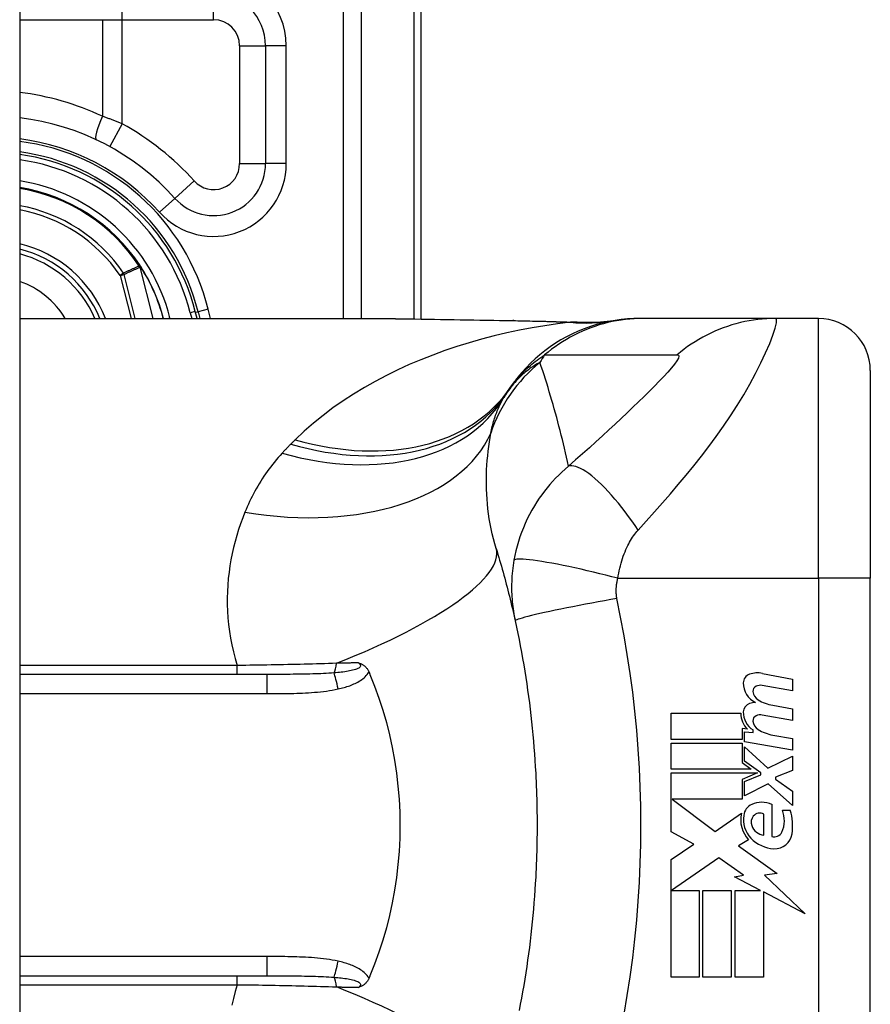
# Model space of a CAD drawing. Header units: inches. Extents: x 3.4 to 82.4, y 3.9 to 45.4.
# Tile 110 of 114: x 40.67 to 41.314, y 27.311 to 28.057. Entities that reach past the tile are written whole.
import ezdxf

# ---------------------------------------------------------------- set-up
doc = ezdxf.new("R2010")
doc.units = ezdxf.units.IN
doc.header["$MEASUREMENT"] = 0
doc.layers.add('Visible Edges(ANSI)', color=7, linetype='Continuous', lineweight=25)
doc.layers.add('Visible Tangent Edges(ANSI)', color=7, linetype='Continuous', lineweight=25)

msp = doc.modelspace()

# ---------------------------------------------------------------- linework, layer by layer
at = {"layer": 'Visible Edges(ANSI)'}
for p, q in [((40.66951, 31.551), (40.66951, 8.04)), ((40.97401, 27.83049), (40.97401, 28.197)), ((40.8559, 28.03755), (40.8559, 27.94817)), ((40.76118, 27.87037), (40.76073, 27.87093)), ((40.80397, 27.83086), (40.80262, 27.83619)), ((40.80473, 27.83599), (40.80601, 27.83086)), ((40.66951, 27.83086), (40.92546, 27.83086)), ((41.14206, 27.83086), (41.13964, 27.83086)), ((41.24249, 27.83086), (41.14206, 27.83086)), ((41.27502, 27.83086), (41.24249, 27.83086)), ((41.31439, 27.79149), (41.31439, 27.63401)), ((41.31439, 27.25999), (41.31439, 27.63401)), ((40.85691, 27.56117), (40.66951, 27.56117)), ((41.23264, 27.56196), (41.25549, 27.55752)), ((41.25549, 27.54872), (41.23249, 27.55278)), ((41.25549, 27.55752), (41.25549, 27.54872)), ((41.24049, 27.53777), (41.25549, 27.53513)), ((41.16329, 27.53173), (41.21629, 27.53173)), ((41.16329, 27.51193), (41.16329, 27.53173)), ((41.25549, 27.52633), (41.23249, 27.53038)), ((41.25549, 27.53513), (41.25549, 27.52633)), ((41.21719, 27.52013), (41.21719, 27.51193)), ((41.22129, 27.51977), (41.21719, 27.52013)), ((41.21909, 27.51773), (41.22549, 27.51717)), ((41.21909, 27.51014), (41.21909, 27.51773)), ((41.22549, 27.51717), (41.22549, 27.5191)), ((41.24049, 27.51517), (41.25549, 27.51253)), ((41.21719, 27.51193), (41.16329, 27.51193)), ((41.16329, 27.50913), (41.21719, 27.50913)), ((41.16329, 27.48933), (41.16329, 27.50913)), ((41.21719, 27.50913), (41.21719, 27.49434)), ((41.25549, 27.50373), (41.21909, 27.51014)), ((41.21909, 27.50633), (41.23677, 27.49013)), ((41.21909, 27.49543), (41.21909, 27.50633)), ((41.25549, 27.51253), (41.25549, 27.50373)), ((41.23677, 27.49013), (41.25549, 27.49913)), ((41.25549, 27.49913), (41.25549, 27.48833)), ((41.21719, 27.49434), (41.22409, 27.48933)), ((41.23134, 27.48653), (41.21909, 27.49543)), ((41.22409, 27.48933), (41.16329, 27.48933)), ((41.16329, 27.48653), (41.22897, 27.48653)), ((41.16329, 27.44193), (41.16329, 27.48653)), ((41.22897, 27.48653), (41.21719, 27.48153)), ((41.21909, 27.47993), (41.23134, 27.48513)), ((41.23134, 27.48513), (41.23134, 27.48653)), ((41.25549, 27.48833), (41.24249, 27.48333)), ((41.21719, 27.48153), (41.21719, 27.46653)), ((41.21909, 27.46913), (41.21909, 27.47993)), ((41.23689, 27.47833), (41.21909, 27.46913)), ((41.25549, 27.46193), (41.23689, 27.47833)), ((41.24249, 27.48333), (41.24249, 27.48173)), ((41.24249, 27.48173), (41.25549, 27.47273)), ((41.25549, 27.47273), (41.25549, 27.46193)), ((41.16413, 27.46653), (41.19679, 27.44213)), ((41.21719, 27.46653), (41.16413, 27.46653)), ((41.23969, 27.46273), (41.23969, 27.43833)), ((41.19679, 27.44213), (41.21669, 27.45593)), ((41.23369, 27.43933), (41.23369, 27.45533)), ((41.24769, 27.45833), (41.25369, 27.45833)), ((41.1807, 27.43267), (41.16329, 27.44193)), ((41.16329, 27.42093), (41.1807, 27.43267)), ((41.22209, 27.43595), (41.21439, 27.43133)), ((41.21439, 27.43133), (41.24375, 27.41038)), ((41.16329, 27.33173), (41.16329, 27.42093)), ((41.19949, 27.42213), (41.1637, 27.39753)), ((41.21819, 27.40903), (41.19949, 27.42213)), ((41.21149, 27.40773), (41.21819, 27.40903)), ((41.24375, 27.41038), (41.23429, 27.40905)), ((41.23429, 27.40905), (41.26509, 27.37982)), ((41.23108, 27.39753), (41.21149, 27.40773)), ((41.1637, 27.39753), (41.18469, 27.39753)), ((41.18469, 27.39753), (41.18469, 27.33173)), ((41.18749, 27.39753), (41.20889, 27.39753)), ((41.18749, 27.33173), (41.18749, 27.39753)), ((41.20889, 27.39753), (41.20889, 27.33173)), ((41.21189, 27.39753), (41.23108, 27.39753)), ((41.21189, 27.33173), (41.21189, 27.39753)), ((41.23329, 27.39638), (41.23329, 27.33173)), ((41.26509, 27.37982), (41.23329, 27.39638)), ((40.66951, 27.33283), (40.85691, 27.33283)), ((41.18469, 27.33173), (41.16329, 27.33173)), ((41.20889, 27.33173), (41.18749, 27.33173)), ((41.23329, 27.33173), (41.21189, 27.33173))]:
    msp.add_line(p, q, dxfattribs=at)
at = {"layer": 'Visible Edges(ANSI)', "flags": 128}
for points in [[(40.92546, 27.83086), (40.95447, 27.83072), (40.98397, 27.83036), (41.01386, 27.82988), (41.04404, 27.8294)], [(41.13964, 27.83086), (41.13499, 27.83077), (41.13031, 27.83049), (41.12561, 27.83002), (41.1209, 27.82936), (41.11618, 27.82851), (41.11147, 27.82745), (41.10679, 27.8262), (41.10214, 27.82475), (41.09754, 27.8231), (41.093, 27.82126), (41.08854, 27.81923), (41.08416, 27.81702), (41.07987, 27.81462), (41.07569, 27.81205), (41.07163, 27.80931), (41.06769, 27.80642), (41.06389, 27.80337), (41.06024, 27.80019), (41.05674, 27.79687), (41.05339, 27.79344), (41.05021, 27.7899), (41.04719, 27.78626), (41.04435, 27.78253), (41.04168, 27.77873)], [(41.04404, 27.8294), (41.06834, 27.8289), (41.09214, 27.82806)], [(41.09214, 27.82806), (41.10732, 27.82811), (41.12243, 27.8296)], [(41.0307, 27.6565), (41.03138, 27.6543), (41.03206, 27.65209), (41.03273, 27.64987), (41.03339, 27.64764), (41.03404, 27.64541), (41.03469, 27.64317), (41.03533, 27.64093), (41.03596, 27.63868), (41.03659, 27.63642), (41.03721, 27.63415), (41.03782, 27.63188), (41.03843, 27.6296), (41.03903, 27.62732), (41.03962, 27.62503), (41.04021, 27.62273), (41.04079, 27.62043), (41.04136, 27.61811), (41.04192, 27.6158), (41.04248, 27.61347), (41.04303, 27.61114), (41.04358, 27.6088), (41.04411, 27.60645), (41.04464, 27.6041), (41.04516, 27.60174)], [(41.04516, 27.60174), (41.04619, 27.59702), (41.04717, 27.59229), (41.04813, 27.58754), (41.04905, 27.58278), (41.04994, 27.57802), (41.0508, 27.57325), (41.05162, 27.56847), (41.05242, 27.56368), (41.05318, 27.55889), (41.05391, 27.55409), (41.0546, 27.54928), (41.05526, 27.54447), (41.05589, 27.53965), (41.05649, 27.53483), (41.05706, 27.53), (41.05759, 27.52517), (41.05809, 27.52033), (41.05856, 27.51549), (41.059, 27.51064), (41.0594, 27.50579), (41.05977, 27.50094), (41.06011, 27.49608), (41.06042, 27.49122), (41.0607, 27.48636)], [(40.92635, 27.56993), (40.92673, 27.56981), (40.92711, 27.56969), (40.92749, 27.56955), (40.92787, 27.56941), (40.92824, 27.56925), (40.92862, 27.56908), (40.92899, 27.5689), (40.92936, 27.5687), (40.92973, 27.56848), (40.9301, 27.56824), (40.93047, 27.56798), (40.93083, 27.5677), (40.93119, 27.5674), (40.93154, 27.56707), (40.93188, 27.56672), (40.93221, 27.56636), (40.93253, 27.56598), (40.93283, 27.56559), (40.93311, 27.56518), (40.93338, 27.56476), (40.93363, 27.56433), (40.93387, 27.56388), (40.93409, 27.56343), (40.9343, 27.56297)], [(40.9343, 27.56297), (40.93433, 27.56289), (40.93437, 27.56282), (40.9344, 27.56274), (40.93443, 27.56267), (40.93446, 27.56259), (40.93449, 27.56252), (40.93453, 27.56244), (40.93456, 27.56237), (40.93459, 27.56229), (40.93462, 27.56222), (40.93465, 27.56215), (40.93469, 27.56207), (40.93472, 27.562), (40.93475, 27.56192), (40.93478, 27.56185), (40.93481, 27.56177), (40.93484, 27.5617), (40.93488, 27.56162), (40.93491, 27.56155), (40.93494, 27.56147), (40.93497, 27.5614), (40.935, 27.56132), (40.93503, 27.56125), (40.93506, 27.56117)], [(40.93506, 27.56117), (40.93863, 27.55229), (40.9419, 27.54325), (40.94488, 27.53407), (40.94755, 27.52476), (40.94993, 27.51532), (40.95199, 27.50576), (40.95375, 27.49608), (40.9552, 27.48632), (40.95632, 27.47651), (40.95712, 27.46666), (40.9576, 27.45679), (40.95776, 27.44689), (40.95759, 27.43699), (40.9571, 27.42708), (40.95629, 27.4172), (40.95516, 27.40741), (40.95372, 27.3977), (40.95197, 27.38809), (40.94991, 27.37858), (40.94754, 27.36918), (40.94487, 27.35989), (40.9419, 27.35074), (40.93863, 27.34171), (40.93506, 27.33283)], [(41.0607, 27.48636), (41.06087, 27.48308), (41.06102, 27.47981), (41.06116, 27.47653), (41.06128, 27.47325), (41.06139, 27.46997), (41.06149, 27.46669), (41.06157, 27.46341), (41.06163, 27.46013), (41.06168, 27.45685), (41.06172, 27.45356), (41.06174, 27.45028), (41.06175, 27.447), (41.06174, 27.44372), (41.06172, 27.44044), (41.06168, 27.43716), (41.06163, 27.43387), (41.06157, 27.43059), (41.06149, 27.42731), (41.06139, 27.42403), (41.06128, 27.42075), (41.06116, 27.41747), (41.06102, 27.4142), (41.06087, 27.41092), (41.0607, 27.40764)], [(41.0607, 27.40764), (41.06042, 27.40278), (41.06011, 27.39792), (41.05977, 27.39307), (41.0594, 27.38821), (41.059, 27.38336), (41.05856, 27.37852), (41.05809, 27.37367), (41.05759, 27.36884), (41.05706, 27.364), (41.05649, 27.35917), (41.05589, 27.35435), (41.05526, 27.34953), (41.0546, 27.34472), (41.05391, 27.33991), (41.05318, 27.33511), (41.05242, 27.33032), (41.05162, 27.32553), (41.0508, 27.32075), (41.04994, 27.31598), (41.04905, 27.31122), (41.04813, 27.30646)], [(40.9343, 27.33104), (40.93409, 27.33057), (40.93387, 27.33012), (40.93363, 27.32968), (40.93338, 27.32924), (40.93311, 27.32882), (40.93283, 27.32842), (40.93253, 27.32802), (40.93221, 27.32764), (40.93188, 27.32728), (40.93154, 27.32693), (40.93119, 27.3266), (40.93083, 27.3263), (40.93047, 27.32602), (40.9301, 27.32576), (40.92973, 27.32552), (40.92936, 27.3253), (40.92899, 27.3251), (40.92862, 27.32492), (40.92824, 27.32475), (40.92787, 27.32459), (40.92749, 27.32445), (40.92711, 27.32431), (40.92673, 27.32419), (40.92635, 27.32407)], [(40.93506, 27.33283), (40.93503, 27.33275), (40.935, 27.33268), (40.93497, 27.3326), (40.93494, 27.33253), (40.93491, 27.33245), (40.93488, 27.33238), (40.93484, 27.3323), (40.93481, 27.33223), (40.93478, 27.33216), (40.93475, 27.33208), (40.93472, 27.33201), (40.93469, 27.33193), (40.93465, 27.33186), (40.93462, 27.33178), (40.93459, 27.33171), (40.93456, 27.33163), (40.93453, 27.33156), (40.93449, 27.33148), (40.93446, 27.33141), (40.93443, 27.33133), (40.9344, 27.33126), (40.93437, 27.33119), (40.93433, 27.33111), (40.9343, 27.33104)]]:
    msp.add_lwpolyline(points, dxfattribs=at)
at = {"layer": 'Visible Edges(ANSI)'}
for centre, radius, start, end in [((40.81653, 28.03755), 0.03937, 0, 90), ((40.64803, 27.797), 0.18701, 41.89689, 83.40305), ((40.64801, 27.797), 0.1615, 13.97087, 82.34968), ((40.64801, 27.797), 0.1595, 14.22405, 82.25316), ((40.81653, 27.94817), 0.03937, 221.89689, 0), ((40.64801, 27.797), 0.1348, 33.26022, 80.82269), ((40.64801, 27.797), 0.089, 22.36032, 76.0206), ((40.76038, 27.86961), 0.0011, 33.21896, 43.49073), ((40.64801, 27.797), 0.13489, 14.53721, 32.87053), ((41.27502, 27.79149), 0.03937, 0, 90), ((41.1376, 27.7097), 0.11811, 146.47918, 148.69993), ((41.53419, 27.447), 0.59381, 146.03787, 146.47918), ((41.22511, 27.55469), 0.007, 108.47479, 179.6788), ((41.22897, 27.54312), 0.0192, 79, 108.47479), ((41.23448, 27.55463), 0.01637, 179.6788, 243.95078), ((41.22939, 27.54855), 0.004, 113.54875, 186.10268), ((41.23107, 27.5447), 0.0082, 79.9922, 113.54875), ((41.23376, 27.54902), 0.0084, 186.10268, 237.60833), ((41.22487, 27.53267), 0.00676, 106.9928, 179.47765), ((41.2285, 27.52076), 0.0192, 93.6169, 106.9928), ((41.24543, 27.56838), 0.031, 238.55841, 260.82565), ((41.23229, 27.53139), 0.016, 178.79525, 226.5849), ((41.23411, 27.53258), 0.016, 179.47765, 237.41137), ((41.22939, 27.52616), 0.004, 113.55712, 186.03001), ((41.23107, 27.52231), 0.0082, 80, 113.55712), ((41.23376, 27.52662), 0.0084, 186.03001, 237.59924), ((41.24587, 27.5457), 0.031, 237.59924, 260), ((41.22859, 27.45346), 0.01013, 113.84447, 175.08017), ((41.23209, 27.44553), 0.0188, 66.15553, 113.84447), ((41.23813, 27.45101), 0.022, 167.07905, 223.17854), ((41.23813, 27.45101), 0.01992, 170.40854, 224.16843), ((41.23138, 27.44915), 0.0073, 141.16516, 199.37968), ((41.23065, 27.44974), 0.00637, 61.45471, 141.16516), ((41.2288, 27.45048), 0.02046, 334.67838, 22.56091), ((41.21505, 27.44627), 0.04048, 351.56052, 17.33425), ((41.23506, 27.45044), 0.0112, 199.37968, 262.99755), ((41.24151, 27.44446), 0.0064, 253.52609, 334.67838), ((41.24208, 27.44226), 0.01315, 266.56465, 351.56052), ((41.24288, 27.45562), 0.02654, 224.16843, 266.56465)]:
    msp.add_arc(centre, radius, start, end, dxfattribs=at)
at = {"layer": 'Visible Tangent Edges(ANSI)'}
for p, q in [((40.91468, 28.38809), (40.91468, 27.83086)), ((40.9286, 27.83086), (40.9286, 28.38809)), ((40.96825, 28.197), (40.96825, 27.83057)), ((40.74719, 28.05724), (40.74719, 28.07692)), ((40.81653, 28.05724), (40.81653, 28.07692)), ((40.66951, 28.05724), (40.73225, 28.05724)), ((40.73225, 28.05724), (40.73225, 27.98404)), ((40.73225, 28.05724), (40.74719, 28.05724)), ((40.74719, 27.97835), (40.74719, 28.05724)), ((40.74719, 28.05724), (40.81653, 28.05724)), ((40.83622, 28.03755), (40.8559, 28.03755)), ((40.83622, 28.03755), (40.83622, 27.94817)), ((40.87165, 28.03755), (40.8559, 28.03755)), ((40.87165, 27.94817), (40.87165, 28.03755)), ((40.74719, 27.97835), (40.73775, 27.96108)), ((40.83622, 27.94817), (40.8559, 27.94817)), ((40.87165, 27.94817), (40.8559, 27.94817)), ((40.80188, 27.93503), (40.78723, 27.92188)), ((40.7755, 27.91137), (40.78723, 27.92188)), ((40.74818, 27.86528), (40.74563, 27.86354)), ((40.74563, 27.86354), (40.74863, 27.8643)), ((40.7571, 27.83086), (40.74863, 27.8643)), ((40.7604, 27.87072), (40.76015, 27.87055)), ((40.76073, 27.87093), (40.7604, 27.87072)), ((40.76041, 27.8702), (40.76055, 27.87027)), ((40.76061, 27.86964), (40.76076, 27.86968)), ((40.76061, 27.86964), (40.77044, 27.83086)), ((40.7706, 27.83086), (40.76076, 27.86968)), ((40.7613, 27.87021), (40.76114, 27.8701)), ((40.74563, 27.86354), (40.75392, 27.83086)), ((40.80262, 27.83619), (40.7988, 27.83523)), ((40.7988, 27.83523), (40.79991, 27.83086)), ((40.80279, 27.83551), (40.80473, 27.83599)), ((40.81237, 27.83789), (40.80473, 27.83599)), ((40.81412, 27.83086), (40.81237, 27.83789)), ((40.78158, 27.83086), (40.78342, 27.83133)), ((40.78354, 27.83086), (40.78342, 27.83133)), ((41.27502, 27.63401), (41.27502, 27.83086)), ((41.12294, 27.63401), (41.27502, 27.63401)), ((41.27502, 27.63401), (41.27502, 27.25999)), ((41.31439, 27.63401), (41.27502, 27.63401)), ((40.83447, 27.56792), (40.66951, 27.56792)), ((40.83447, 27.56117), (40.83447, 27.56792)), ((40.85691, 27.56117), (40.85691, 27.5466)), ((40.66951, 27.5466), (40.85691, 27.5466)), ((40.85691, 27.34741), (40.66951, 27.34741)), ((40.85691, 27.34741), (40.85691, 27.33283)), ((40.83447, 27.32609), (40.83447, 27.33283)), ((40.66951, 27.32609), (40.83447, 27.32609))]:
    msp.add_line(p, q, dxfattribs=at)
at = {"layer": 'Visible Tangent Edges(ANSI)', "flags": 128}
for points in [[(40.74719, 27.97835), (40.74658, 27.9786), (40.74596, 27.97885), (40.74534, 27.9791), (40.74473, 27.97935), (40.74411, 27.9796), (40.74349, 27.97984), (40.74287, 27.98009), (40.74224, 27.98033), (40.74162, 27.98057), (40.741, 27.98082), (40.74038, 27.98106), (40.73975, 27.98129), (40.73913, 27.98153), (40.7385, 27.98177), (40.73788, 27.982), (40.73725, 27.98223), (40.73663, 27.98247), (40.736, 27.9827), (40.73538, 27.98292), (40.73475, 27.98315), (40.73412, 27.98338), (40.7335, 27.9836), (40.73287, 27.98382), (40.73225, 27.98404)], [(40.76015, 27.87055), (40.75965, 27.87033), (40.75915, 27.87011), (40.75865, 27.8699), (40.75815, 27.86968), (40.75765, 27.86946), (40.75715, 27.86924), (40.75665, 27.86902), (40.75616, 27.86881), (40.75566, 27.86859), (40.75516, 27.86837), (40.75466, 27.86815), (40.75416, 27.86793), (40.75366, 27.86771), (40.75316, 27.86749), (40.75267, 27.86727), (40.75217, 27.86705), (40.75167, 27.86683), (40.75117, 27.86661), (40.75067, 27.86639), (40.75018, 27.86617), (40.74968, 27.86595), (40.74918, 27.86573), (40.74868, 27.86551), (40.74818, 27.86528)], [(40.74863, 27.8643), (40.74912, 27.86453), (40.74962, 27.86475), (40.75012, 27.86498), (40.75062, 27.8652), (40.75112, 27.86542), (40.75162, 27.86565), (40.75212, 27.86587), (40.75262, 27.86609), (40.75312, 27.86632), (40.75362, 27.86654), (40.75411, 27.86676), (40.75461, 27.86698), (40.75511, 27.86721), (40.75561, 27.86743), (40.75611, 27.86765), (40.75661, 27.86787), (40.75711, 27.86809), (40.75761, 27.86831), (40.75811, 27.86854), (40.75861, 27.86876), (40.75911, 27.86898), (40.75961, 27.8692), (40.76011, 27.86942), (40.76061, 27.86964)], [(40.76015, 27.87055), (40.76016, 27.87053), (40.76017, 27.87052), (40.76018, 27.8705), (40.76019, 27.87049), (40.7602, 27.87047), (40.76021, 27.87046), (40.76022, 27.87044), (40.76023, 27.87043), (40.76024, 27.87041), (40.76025, 27.8704), (40.76026, 27.87038), (40.76027, 27.87037), (40.76028, 27.87035), (40.7603, 27.87034), (40.76031, 27.87033), (40.76032, 27.87031), (40.76033, 27.8703), (40.76034, 27.87028), (40.76035, 27.87027), (40.76036, 27.87026), (40.76038, 27.87024), (40.76039, 27.87023), (40.7604, 27.87021), (40.76041, 27.8702)], [(40.7604, 27.87072), (40.7604, 27.8707), (40.7604, 27.87068), (40.76039, 27.87065), (40.76039, 27.87063), (40.76039, 27.87061), (40.76039, 27.87059), (40.76039, 27.87057), (40.76038, 27.87055), (40.76038, 27.87053), (40.76038, 27.87051), (40.76038, 27.87048), (40.76038, 27.87046), (40.76038, 27.87044), (40.76038, 27.87042), (40.76038, 27.8704), (40.76038, 27.87037), (40.76039, 27.87035), (40.76039, 27.87033), (40.76039, 27.87031), (40.76039, 27.87029), (40.7604, 27.87027), (40.7604, 27.87024), (40.76041, 27.87022), (40.76041, 27.8702)], [(40.76055, 27.87027), (40.76054, 27.87028), (40.76053, 27.8703), (40.76052, 27.87032), (40.76052, 27.87034), (40.76051, 27.87036), (40.7605, 27.87038), (40.7605, 27.87039), (40.76049, 27.87041), (40.76048, 27.87043), (40.76048, 27.87045), (40.76047, 27.87047), (40.76046, 27.87049), (40.76046, 27.87051), (40.76045, 27.87053), (40.76045, 27.87054), (40.76044, 27.87056), (40.76044, 27.87058), (40.76043, 27.8706), (40.76043, 27.87062), (40.76042, 27.87064), (40.76042, 27.87066), (40.76041, 27.87068), (40.76041, 27.8707), (40.7604, 27.87072)], [(40.76118, 27.87037), (40.76115, 27.87039), (40.76113, 27.87042), (40.7611, 27.87044), (40.76107, 27.87047), (40.76104, 27.87049), (40.76101, 27.87051), (40.76098, 27.87053), (40.76094, 27.87054), (40.76091, 27.87056), (40.76088, 27.87058), (40.76085, 27.87059), (40.76081, 27.8706), (40.76078, 27.87061), (40.76075, 27.87063), (40.76071, 27.87064), (40.76068, 27.87065), (40.76065, 27.87066), (40.76061, 27.87067), (40.76058, 27.87068), (40.76054, 27.87068), (40.76051, 27.87069), (40.76047, 27.8707), (40.76044, 27.87071), (40.7604, 27.87072)], [(40.7604, 27.87072), (40.76044, 27.87069), (40.76047, 27.87067), (40.7605, 27.87065), (40.76054, 27.87063), (40.76057, 27.8706), (40.7606, 27.87058), (40.76063, 27.87056), (40.76067, 27.87054), (40.7607, 27.87051), (40.76073, 27.87049), (40.76077, 27.87047), (40.7608, 27.87044), (40.76083, 27.87042), (40.76086, 27.87039), (40.76089, 27.87037), (40.76092, 27.87034), (40.76095, 27.87031), (40.76098, 27.87029), (40.76101, 27.87026), (40.76104, 27.87023), (40.76107, 27.8702), (40.76109, 27.87017), (40.76112, 27.87014), (40.76114, 27.8701)], [(40.76041, 27.8702), (40.76042, 27.87018), (40.76043, 27.87016), (40.76044, 27.87013), (40.76045, 27.87011), (40.76046, 27.87009), (40.76047, 27.87006), (40.76048, 27.87004), (40.76049, 27.87002), (40.7605, 27.86999), (40.76051, 27.86997), (40.76052, 27.86995), (40.76052, 27.86992), (40.76053, 27.8699), (40.76054, 27.86988), (40.76055, 27.86985), (40.76056, 27.86983), (40.76056, 27.86981), (40.76057, 27.86978), (40.76058, 27.86976), (40.76059, 27.86973), (40.76059, 27.86971), (40.7606, 27.86969), (40.76061, 27.86966), (40.76061, 27.86964)], [(40.76076, 27.86968), (40.76075, 27.8697), (40.76075, 27.86973), (40.76074, 27.86975), (40.76073, 27.86978), (40.76073, 27.8698), (40.76072, 27.86983), (40.76071, 27.86985), (40.7607, 27.86988), (40.7607, 27.8699), (40.76069, 27.86993), (40.76068, 27.86995), (40.76067, 27.86998), (40.76066, 27.87), (40.76065, 27.87003), (40.76064, 27.87005), (40.76063, 27.87007), (40.76062, 27.8701), (40.76061, 27.87012), (40.7606, 27.87015), (40.76059, 27.87017), (40.76058, 27.8702), (40.76057, 27.87022), (40.76056, 27.87024), (40.76055, 27.87027)], [(41.08708, 27.82794), (41.07735, 27.82675), (41.06764, 27.82535), (41.05797, 27.82374), (41.04833, 27.82192), (41.03873, 27.81989), (41.0292, 27.81764), (41.01973, 27.81518), (41.01034, 27.81251), (41.00103, 27.80962), (40.99182, 27.80651), (40.98272, 27.80318), (40.97373, 27.79963), (40.96486, 27.79587), (40.95613, 27.79187), (40.94754, 27.78765), (40.93911, 27.78321), (40.93083, 27.77853), (40.92271, 27.77361), (40.91478, 27.76844), (40.90704, 27.76304), (40.89951, 27.75739), (40.89222, 27.75149), (40.88518, 27.74535), (40.87841, 27.73897)], [(40.92546, 27.83086), (40.93023, 27.83085), (40.93502, 27.83084), (40.93982, 27.83081), (40.94464, 27.83078), (40.94947, 27.83074), (40.95432, 27.83069), (40.95917, 27.83064), (40.96405, 27.83058), (40.96893, 27.83051), (40.97383, 27.83044), (40.97873, 27.83037), (40.98365, 27.83029), (40.98858, 27.8302), (40.99353, 27.83012), (40.99848, 27.83003), (41.00344, 27.82994), (41.00841, 27.82986), (41.01339, 27.82977), (41.01837, 27.82968), (41.02337, 27.82959), (41.02838, 27.8295), (41.03339, 27.82941), (41.03842, 27.82932), (41.04345, 27.82924)], [(41.04404, 27.8294), (41.04401, 27.8294), (41.04399, 27.8294), (41.04396, 27.8294), (41.04394, 27.8294), (41.04391, 27.82939), (41.04389, 27.82939), (41.04386, 27.82939), (41.04384, 27.82938), (41.04381, 27.82938), (41.04379, 27.82937), (41.04376, 27.82937), (41.04374, 27.82936), (41.04371, 27.82935), (41.04369, 27.82935), (41.04367, 27.82934), (41.04364, 27.82933), (41.04362, 27.82932), (41.04359, 27.82931), (41.04357, 27.8293), (41.04354, 27.82929), (41.04352, 27.82928), (41.0435, 27.82926), (41.04347, 27.82925), (41.04345, 27.82924)], [(41.04345, 27.82924), (41.0453, 27.82921), (41.04715, 27.82917), (41.04899, 27.82914), (41.05084, 27.8291), (41.05268, 27.82906), (41.05451, 27.82902), (41.05635, 27.82898), (41.05818, 27.82894), (41.06001, 27.82889), (41.06184, 27.82884), (41.06366, 27.82879), (41.06549, 27.82874), (41.0673, 27.82869), (41.06912, 27.82863), (41.07093, 27.82857), (41.07274, 27.82851), (41.07454, 27.82845), (41.07635, 27.82839), (41.07814, 27.82832), (41.07994, 27.82825), (41.08173, 27.82817), (41.08351, 27.8281), (41.0853, 27.82802), (41.08708, 27.82794)], [(41.14206, 27.83086), (41.13875, 27.83081), (41.13542, 27.83067), (41.13209, 27.83042), (41.12875, 27.83008), (41.12541, 27.82964), (41.12208, 27.8291), (41.11875, 27.82845), (41.11544, 27.82771), (41.11214, 27.82687), (41.10887, 27.82593), (41.10562, 27.82489), (41.1024, 27.82375), (41.09921, 27.82252), (41.09607, 27.8212), (41.09296, 27.81978), (41.0899, 27.81827), (41.08689, 27.81667), (41.08394, 27.81499), (41.08104, 27.81323), (41.0782, 27.81139), (41.07543, 27.80947), (41.07272, 27.80748), (41.07008, 27.80542), (41.06751, 27.80329)], [(41.09005, 27.82804), (41.08998, 27.82803), (41.08991, 27.82803), (41.08983, 27.82802), (41.08975, 27.82802), (41.08966, 27.82802), (41.08957, 27.82801), (41.08947, 27.82801), (41.08936, 27.828), (41.08926, 27.828), (41.08914, 27.828), (41.08902, 27.82799), (41.0889, 27.82799), (41.08877, 27.82798), (41.08864, 27.82798), (41.0885, 27.82798), (41.08836, 27.82797), (41.08821, 27.82797), (41.08806, 27.82796), (41.08791, 27.82796), (41.08775, 27.82796), (41.08759, 27.82795), (41.08742, 27.82795), (41.08725, 27.82794), (41.08708, 27.82794)], [(41.09214, 27.82806), (41.09205, 27.82806), (41.09196, 27.82806), (41.09188, 27.82807), (41.09179, 27.82807), (41.0917, 27.82807), (41.09162, 27.82807), (41.09153, 27.82807), (41.09144, 27.82808), (41.09135, 27.82808), (41.09127, 27.82808), (41.09118, 27.82808), (41.09109, 27.82808), (41.09101, 27.82807), (41.09092, 27.82807), (41.09083, 27.82807), (41.09074, 27.82807), (41.09066, 27.82807), (41.09057, 27.82806), (41.09048, 27.82806), (41.0904, 27.82806), (41.09031, 27.82805), (41.09022, 27.82805), (41.09014, 27.82804), (41.09005, 27.82804)], [(41.13835, 27.67047), (41.1445, 27.67734), (41.15067, 27.68427), (41.15677, 27.69115), (41.16281, 27.69804), (41.1688, 27.70498), (41.17474, 27.71203), (41.18061, 27.71918), (41.1864, 27.72646), (41.19208, 27.73388), (41.19765, 27.74144), (41.20309, 27.74915), (41.20838, 27.75701), (41.21349, 27.76499), (41.21839, 27.77307), (41.22305, 27.78119), (41.22742, 27.78927), (41.23144, 27.7972), (41.23503, 27.80482), (41.23811, 27.81192), (41.24057, 27.81827), (41.24232, 27.82357), (41.24325, 27.82756), (41.24331, 27.83003), (41.24249, 27.83086)], [(41.24249, 27.83086), (41.23917, 27.83081), (41.23584, 27.83067), (41.23251, 27.83042), (41.22917, 27.83008), (41.22583, 27.82964), (41.22249, 27.8291), (41.21917, 27.82846), (41.21585, 27.82772), (41.21256, 27.82687), (41.20929, 27.82593), (41.20604, 27.8249), (41.20282, 27.82376), (41.19964, 27.82253), (41.1965, 27.82121), (41.1934, 27.81979), (41.19035, 27.81828), (41.18735, 27.81669), (41.1844, 27.81501), (41.18151, 27.81325), (41.17868, 27.81141), (41.17591, 27.8095), (41.17321, 27.80751), (41.17058, 27.80545), (41.16802, 27.80332)], [(41.06393, 27.79762), (41.06283, 27.79702), (41.06173, 27.79638), (41.06063, 27.79573), (41.05954, 27.79505), (41.05845, 27.79434), (41.05737, 27.79361), (41.05629, 27.79285), (41.05522, 27.79206), (41.05416, 27.79124), (41.0531, 27.7904), (41.05204, 27.78952), (41.051, 27.78861), (41.04996, 27.78767), (41.04893, 27.7867), (41.0479, 27.7857), (41.04689, 27.78466), (41.04588, 27.78358), (41.04488, 27.78247), (41.0439, 27.78131), (41.04292, 27.78012), (41.04196, 27.77889), (41.041, 27.77761), (41.04006, 27.77629), (41.03914, 27.77493)], [(41.04168, 27.77873), (41.0424, 27.77979), (41.04315, 27.78084), (41.04393, 27.78189), (41.04473, 27.78294), (41.04556, 27.78398), (41.04642, 27.78502), (41.0473, 27.78606), (41.04822, 27.78709), (41.04916, 27.78812), (41.05013, 27.78915), (41.05113, 27.79018), (41.05217, 27.79121), (41.05324, 27.79223), (41.05434, 27.79325), (41.05548, 27.79427), (41.05666, 27.79528), (41.05787, 27.79629), (41.05912, 27.7973), (41.06041, 27.79831), (41.06174, 27.79931), (41.06312, 27.80031), (41.06453, 27.80131), (41.066, 27.8023), (41.06751, 27.80329)], [(41.08567, 27.71899), (41.08491, 27.72239), (41.08414, 27.72577), (41.08335, 27.72915), (41.08255, 27.73251), (41.08174, 27.73586), (41.08092, 27.73921), (41.08008, 27.74254), (41.07923, 27.74586), (41.07837, 27.74917), (41.07749, 27.75247), (41.07661, 27.75576), (41.07571, 27.75904), (41.07479, 27.76231), (41.07387, 27.76557), (41.07293, 27.76882), (41.07198, 27.77206), (41.07102, 27.77529), (41.07004, 27.77851), (41.06905, 27.78172), (41.06805, 27.78492), (41.06704, 27.78811), (41.06602, 27.79129), (41.06498, 27.79446), (41.06393, 27.79762)], [(41.06751, 27.80329), (41.07171, 27.80329), (41.07591, 27.80329), (41.08009, 27.80329), (41.08427, 27.80329), (41.08846, 27.80329), (41.09264, 27.80329), (41.09683, 27.80329), (41.10101, 27.80329), (41.1052, 27.80329), (41.10938, 27.80329), (41.11357, 27.80329), (41.11776, 27.80329), (41.12194, 27.80329), (41.12613, 27.80329), (41.13031, 27.80329), (41.1345, 27.80329), (41.13868, 27.80329), (41.14287, 27.80329), (41.14705, 27.80329), (41.15124, 27.80329), (41.15543, 27.80329), (41.15962, 27.80329), (41.16379, 27.80327), (41.16802, 27.80332)], [(41.16802, 27.80332), (41.16906, 27.80307), (41.16935, 27.8022), (41.16889, 27.80073), (41.16772, 27.79871), (41.16592, 27.79623), (41.16361, 27.79337), (41.16086, 27.79022), (41.15776, 27.78683), (41.15436, 27.78325), (41.15073, 27.77952), (41.14691, 27.77567), (41.1429, 27.77171), (41.13875, 27.76767), (41.13447, 27.76354), (41.13006, 27.75935), (41.12554, 27.75509), (41.12091, 27.75077), (41.11617, 27.74638), (41.11134, 27.74195), (41.10641, 27.73747), (41.10139, 27.73294), (41.09625, 27.72834), (41.09099, 27.72367), (41.08567, 27.71899)], [(41.02666, 27.74401), (41.02692, 27.74531), (41.02721, 27.7466), (41.0275, 27.74787), (41.02781, 27.74912), (41.02813, 27.75036), (41.02846, 27.75159), (41.0288, 27.7528), (41.02916, 27.75399), (41.02953, 27.75517), (41.02992, 27.75634), (41.03031, 27.75749), (41.03073, 27.75862), (41.03115, 27.75974), (41.03159, 27.76085), (41.03204, 27.76194), (41.0325, 27.76301), (41.03298, 27.76407), (41.03347, 27.76511), (41.03397, 27.76614), (41.03449, 27.76716), (41.03502, 27.76816), (41.03556, 27.76914), (41.03611, 27.77011), (41.03668, 27.77106)], [(40.87841, 27.73897), (40.87827, 27.73883), (40.87813, 27.73869), (40.87799, 27.73856), (40.87784, 27.73842), (40.8777, 27.73828), (40.87756, 27.73814), (40.87742, 27.738), (40.87728, 27.73786), (40.87714, 27.73772), (40.877, 27.73758), (40.87686, 27.73744), (40.87672, 27.7373), (40.87658, 27.73717), (40.87643, 27.73703), (40.87629, 27.73689), (40.87615, 27.73675), (40.87601, 27.73661), (40.87587, 27.73647), (40.87573, 27.73633), (40.87559, 27.73619), (40.87545, 27.73605), (40.87531, 27.73591), (40.87517, 27.73576), (40.87503, 27.73562)], [(41.0307, 27.6565), (41.02961, 27.66019), (41.02861, 27.66391), (41.02769, 27.66765), (41.02688, 27.67141), (41.02615, 27.67519), (41.0255, 27.67897), (41.02495, 27.68276), (41.02448, 27.68654), (41.0241, 27.6903), (41.0238, 27.69406), (41.02357, 27.69779), (41.02343, 27.7015), (41.02335, 27.7052), (41.02335, 27.70887), (41.02341, 27.71252), (41.02354, 27.71614), (41.02374, 27.71974), (41.02399, 27.72331), (41.02431, 27.72685), (41.02468, 27.73036), (41.0251, 27.73383), (41.02557, 27.73727), (41.02609, 27.74066), (41.02666, 27.74401)], [(40.87503, 27.73562), (40.87475, 27.73535), (40.87447, 27.73507), (40.87419, 27.73479), (40.87391, 27.73451), (40.87364, 27.73423), (40.87336, 27.73395), (40.87309, 27.73366), (40.87281, 27.73338), (40.87254, 27.7331), (40.87226, 27.73282), (40.87199, 27.73253), (40.87172, 27.73225), (40.87144, 27.73197), (40.87117, 27.73168), (40.8709, 27.7314), (40.87063, 27.73111), (40.87036, 27.73083), (40.87009, 27.73054), (40.86982, 27.73025), (40.86955, 27.72997), (40.86928, 27.72968), (40.86902, 27.72939), (40.86875, 27.7291), (40.86848, 27.72881)], [(40.86848, 27.72881), (40.86696, 27.72713), (40.86547, 27.72544), (40.86402, 27.72372), (40.86259, 27.72199), (40.86119, 27.72024), (40.85982, 27.71848), (40.85849, 27.7167), (40.85718, 27.7149), (40.8559, 27.71308), (40.85466, 27.71125), (40.85344, 27.70941), (40.85226, 27.70754), (40.8511, 27.70567), (40.84997, 27.70377), (40.84887, 27.70187), (40.8478, 27.69994), (40.84676, 27.698), (40.84575, 27.69605), (40.84477, 27.69408), (40.84381, 27.69209), (40.84289, 27.6901), (40.84199, 27.68808), (40.84112, 27.68606), (40.84027, 27.68401)], [(41.08567, 27.71899), (41.08307, 27.71677), (41.08056, 27.71449), (41.07814, 27.71217), (41.0758, 27.70981), (41.07355, 27.70739), (41.07138, 27.70494), (41.06929, 27.70244), (41.06728, 27.69989), (41.06534, 27.69729), (41.06346, 27.69464), (41.06163, 27.69189), (41.05972, 27.68884), (41.0578, 27.68555), (41.05601, 27.68225), (41.05435, 27.67895), (41.0528, 27.67561), (41.05134, 27.67222), (41.05, 27.66879), (41.04876, 27.66533), (41.04764, 27.66184), (41.04662, 27.65833), (41.04571, 27.65481), (41.04492, 27.65128), (41.04424, 27.64775)], [(41.13835, 27.67047), (41.136, 27.67395), (41.13358, 27.67742), (41.1311, 27.68086), (41.12857, 27.68425), (41.12601, 27.68757), (41.12342, 27.69081), (41.12082, 27.69395), (41.11821, 27.69696), (41.11561, 27.69983), (41.11304, 27.70255), (41.1105, 27.7051), (41.10802, 27.70746), (41.10559, 27.70962), (41.10324, 27.71158), (41.10098, 27.71331), (41.0988, 27.71483), (41.09674, 27.71612), (41.09478, 27.71719), (41.09295, 27.71802), (41.09123, 27.71864), (41.08965, 27.71904), (41.08819, 27.71922), (41.08687, 27.7192), (41.08567, 27.71899)], [(40.84027, 27.68401), (40.8386, 27.67972), (40.83701, 27.67537), (40.83552, 27.67096), (40.83414, 27.66648), (40.83286, 27.66195), (40.83168, 27.65737), (40.83063, 27.65274), (40.82969, 27.64805), (40.82888, 27.64332), (40.8282, 27.63855), (40.82765, 27.63373), (40.82723, 27.62887), (40.82696, 27.62397), (40.82683, 27.61903), (40.82685, 27.61405), (40.82702, 27.60904), (40.82736, 27.60398), (40.82785, 27.5989), (40.82852, 27.59378), (40.82935, 27.58863), (40.83036, 27.58346), (40.83155, 27.57829), (40.83292, 27.5731), (40.83447, 27.56792)], [(41.12294, 27.63401), (41.12326, 27.63593), (41.12362, 27.63785), (41.12401, 27.63975), (41.12444, 27.64164), (41.12491, 27.64351), (41.12541, 27.64536), (41.12595, 27.64718), (41.12652, 27.64897), (41.12712, 27.65073), (41.12775, 27.65245), (41.12843, 27.65417), (41.12914, 27.65587), (41.12985, 27.65743), (41.13053, 27.65882), (41.13123, 27.66014), (41.13194, 27.66143), (41.13267, 27.66268), (41.13342, 27.6639), (41.13419, 27.66508), (41.13498, 27.66623), (41.13579, 27.66734), (41.13662, 27.66842), (41.13748, 27.66947), (41.13835, 27.67047)], [(41.04424, 27.64775), (41.04389, 27.64567), (41.04358, 27.64361), (41.04331, 27.64156), (41.04308, 27.63954), (41.04288, 27.63752), (41.04272, 27.63549), (41.04259, 27.63346), (41.0425, 27.63146), (41.04244, 27.62952), (41.04242, 27.6276), (41.04243, 27.6257), (41.04246, 27.62381), (41.04253, 27.62194), (41.04263, 27.62008), (41.04275, 27.61822), (41.0429, 27.61636), (41.04309, 27.61451), (41.0433, 27.61267), (41.04354, 27.61083), (41.04381, 27.609), (41.04411, 27.60717), (41.04443, 27.60536), (41.04478, 27.60355), (41.04516, 27.60174)], [(41.12294, 27.63401), (41.11845, 27.63517), (41.11386, 27.63633), (41.10921, 27.63748), (41.10452, 27.63861), (41.09982, 27.63972), (41.09513, 27.64079), (41.09049, 27.64183), (41.08593, 27.64281), (41.08148, 27.64373), (41.07718, 27.64459), (41.07305, 27.64537), (41.06913, 27.64608), (41.06544, 27.6467), (41.06201, 27.64723), (41.05886, 27.64768), (41.056, 27.64803), (41.05344, 27.64829), (41.0512, 27.64846), (41.04928, 27.64854), (41.04767, 27.64854), (41.04637, 27.64845), (41.04537, 27.64829), (41.04467, 27.64805), (41.04424, 27.64775)], [(41.12228, 27.61868), (41.12218, 27.61929), (41.12209, 27.6199), (41.12201, 27.62052), (41.12194, 27.62114), (41.12188, 27.62176), (41.12183, 27.62238), (41.12179, 27.623), (41.12177, 27.62363), (41.12175, 27.62425), (41.12175, 27.62488), (41.12176, 27.6255), (41.12178, 27.62612), (41.12181, 27.62676), (41.12185, 27.62739), (41.1219, 27.62803), (41.12197, 27.62867), (41.12204, 27.62933), (41.12213, 27.63001), (41.12224, 27.63067), (41.12235, 27.63133), (41.12248, 27.632), (41.12262, 27.63266), (41.12278, 27.63334), (41.12294, 27.63401)], [(41.12228, 27.61868), (41.11765, 27.61786), (41.11293, 27.61701), (41.10814, 27.61613), (41.10332, 27.61524), (41.09849, 27.61433), (41.0937, 27.61341), (41.08896, 27.61248), (41.08432, 27.61156), (41.07982, 27.61065), (41.07549, 27.60976), (41.07136, 27.60889), (41.06747, 27.60804), (41.06384, 27.60723), (41.0605, 27.60647), (41.05747, 27.60574), (41.05476, 27.60507), (41.0524, 27.60446), (41.05037, 27.60389), (41.04869, 27.60339), (41.04735, 27.60295), (41.04634, 27.60256), (41.04565, 27.60223), (41.04526, 27.60196), (41.04516, 27.60174)], [(41.12773, 27.30362), (41.13016, 27.31783), (41.13234, 27.33208), (41.13425, 27.34637), (41.13591, 27.36068), (41.13731, 27.37503), (41.13845, 27.3894), (41.13934, 27.40378), (41.13998, 27.41818), (41.14036, 27.43259), (41.14049, 27.447), (41.14036, 27.46141), (41.13998, 27.47582), (41.13934, 27.49022), (41.13845, 27.50461), (41.13731, 27.51897), (41.13591, 27.53332), (41.13425, 27.54764), (41.13234, 27.56192), (41.13016, 27.57617), (41.12773, 27.59038), (41.12503, 27.60454), (41.12228, 27.61868)], [(40.90961, 27.56959), (40.90661, 27.56949), (40.9036, 27.5694), (40.90057, 27.56931), (40.89752, 27.56921), (40.89447, 27.56913), (40.89139, 27.56904), (40.88831, 27.56896), (40.88521, 27.56888), (40.8821, 27.5688), (40.87899, 27.56873), (40.87586, 27.56865), (40.87272, 27.56858), (40.86957, 27.56851), (40.86641, 27.56845), (40.86324, 27.56838), (40.86007, 27.56832), (40.85688, 27.56827), (40.85369, 27.56821), (40.85049, 27.56815), (40.84729, 27.5681), (40.84409, 27.56805), (40.84088, 27.56801), (40.83767, 27.56796), (40.83447, 27.56792)], [(40.92635, 27.56993), (40.92696, 27.56946), (40.92744, 27.56897), (40.92775, 27.56846), (40.92788, 27.56794), (40.92782, 27.56743), (40.92755, 27.56694), (40.92712, 27.56647), (40.92652, 27.56602), (40.92579, 27.56562), (40.92494, 27.56524), (40.924, 27.56489), (40.92299, 27.56457), (40.92192, 27.56428), (40.9208, 27.56402), (40.91963, 27.56378), (40.91843, 27.56355), (40.91719, 27.56335), (40.91592, 27.56316), (40.91462, 27.56298), (40.91329, 27.56282), (40.91195, 27.56267), (40.91059, 27.56254), (40.90921, 27.56241), (40.90783, 27.5623)], [(40.92635, 27.56993), (40.92566, 27.56992), (40.92497, 27.5699), (40.92428, 27.56989), (40.92359, 27.56988), (40.9229, 27.56986), (40.92221, 27.56985), (40.92151, 27.56983), (40.92082, 27.56982), (40.92012, 27.56981), (40.91943, 27.56979), (40.91873, 27.56978), (40.91803, 27.56976), (40.91734, 27.56975), (40.91664, 27.56974), (40.91594, 27.56972), (40.91524, 27.56971), (40.91453, 27.56969), (40.91383, 27.56968), (40.91313, 27.56966), (40.91243, 27.56965), (40.91172, 27.56963), (40.91102, 27.56962), (40.91031, 27.56961), (40.90961, 27.56959)], [(40.90783, 27.5623), (40.90588, 27.56215), (40.90391, 27.56202), (40.90191, 27.56191), (40.8999, 27.5618), (40.89786, 27.56171), (40.89581, 27.56163), (40.89375, 27.56156), (40.89167, 27.5615), (40.88957, 27.56144), (40.88747, 27.56139), (40.88535, 27.56135), (40.88322, 27.56132), (40.88108, 27.56129), (40.87893, 27.56126), (40.87677, 27.56124), (40.8746, 27.56122), (40.87241, 27.56121), (40.87022, 27.5612), (40.86802, 27.56119), (40.86581, 27.56118), (40.8636, 27.56118), (40.86137, 27.56118), (40.85914, 27.56117), (40.85691, 27.56117)], [(40.91097, 27.55015), (40.91207, 27.5504), (40.91318, 27.55067), (40.91428, 27.55095), (40.91539, 27.55125), (40.91649, 27.55157), (40.91758, 27.5519), (40.91867, 27.55226), (40.91975, 27.55264), (40.92082, 27.55304), (40.92188, 27.55346), (40.92293, 27.55391), (40.92396, 27.55438), (40.92498, 27.55488), (40.92598, 27.55541), (40.92696, 27.55598), (40.92792, 27.55658), (40.92886, 27.55721), (40.92977, 27.5579), (40.93065, 27.55862), (40.9315, 27.55939), (40.93229, 27.56022), (40.93303, 27.56108), (40.9337, 27.562), (40.9343, 27.56297)], [(40.85691, 27.5466), (40.85917, 27.5466), (40.86143, 27.5466), (40.86369, 27.54661), (40.86595, 27.54663), (40.86821, 27.54664), (40.87047, 27.54667), (40.87273, 27.54671), (40.87499, 27.54675), (40.87725, 27.5468), (40.87951, 27.54687), (40.88177, 27.54695), (40.88402, 27.54705), (40.88628, 27.54716), (40.88854, 27.54729), (40.8908, 27.54744), (40.89306, 27.54762), (40.89531, 27.54781), (40.89757, 27.54804), (40.89982, 27.54829), (40.90206, 27.54858), (40.9043, 27.54891), (40.90653, 27.54928), (40.90875, 27.54969), (40.91097, 27.55015)], [(40.91097, 27.34385), (40.90875, 27.34431), (40.90653, 27.34472), (40.9043, 27.34509), (40.90206, 27.34541), (40.89982, 27.3457), (40.89757, 27.34596), (40.89531, 27.34619), (40.89306, 27.34639), (40.8908, 27.34656), (40.88854, 27.34671), (40.88628, 27.34684), (40.88402, 27.34696), (40.88177, 27.34705), (40.87951, 27.34713), (40.87725, 27.3472), (40.87499, 27.34725), (40.87273, 27.3473), (40.87047, 27.34733), (40.86821, 27.34736), (40.86595, 27.34738), (40.86369, 27.34739), (40.86143, 27.3474), (40.85917, 27.3474), (40.85691, 27.34741)], [(40.9343, 27.33104), (40.9337, 27.332), (40.93303, 27.33292), (40.93229, 27.33379), (40.9315, 27.33461), (40.93065, 27.33538), (40.92977, 27.33611), (40.92886, 27.33679), (40.92792, 27.33742), (40.92696, 27.33802), (40.92598, 27.33859), (40.92498, 27.33912), (40.92396, 27.33962), (40.92293, 27.3401), (40.92188, 27.34054), (40.92082, 27.34097), (40.91975, 27.34137), (40.91867, 27.34174), (40.91758, 27.3421), (40.91649, 27.34244), (40.91539, 27.34275), (40.91428, 27.34305), (40.91318, 27.34334), (40.91207, 27.3436), (40.91097, 27.34385)], [(40.85691, 27.33283), (40.85914, 27.33283), (40.86137, 27.33283), (40.8636, 27.33282), (40.86581, 27.33282), (40.86802, 27.33281), (40.87022, 27.3328), (40.87241, 27.33279), (40.87459, 27.33278), (40.87677, 27.33276), (40.87893, 27.33274), (40.88108, 27.33272), (40.88322, 27.33269), (40.88535, 27.33265), (40.88747, 27.33261), (40.88957, 27.33256), (40.89167, 27.33251), (40.89375, 27.33244), (40.89581, 27.33237), (40.89786, 27.33229), (40.8999, 27.3322), (40.90191, 27.3321), (40.90391, 27.33198), (40.90588, 27.33185), (40.90783, 27.3317)], [(40.90783, 27.3317), (40.90921, 27.33159), (40.91059, 27.33146), (40.91195, 27.33133), (40.91329, 27.33118), (40.91462, 27.33102), (40.91592, 27.33084), (40.91719, 27.33065), (40.91843, 27.33045), (40.91963, 27.33022), (40.9208, 27.32998), (40.92192, 27.32972), (40.92299, 27.32943), (40.924, 27.32911), (40.92494, 27.32876), (40.92579, 27.32839), (40.92652, 27.32798), (40.92712, 27.32753), (40.92755, 27.32706), (40.92782, 27.32657), (40.92788, 27.32606), (40.92775, 27.32554), (40.92744, 27.32504), (40.92696, 27.32454), (40.92635, 27.32407)], [(40.83447, 27.32609), (40.83292, 27.3209), (40.83155, 27.31572), (40.83036, 27.31054)], [(40.83447, 27.32609), (40.83767, 27.32604), (40.84088, 27.326), (40.84409, 27.32595), (40.84729, 27.3259), (40.85049, 27.32585), (40.85369, 27.32579), (40.85688, 27.32574), (40.86007, 27.32568), (40.86324, 27.32562), (40.86641, 27.32555), (40.86957, 27.32549), (40.87272, 27.32542), (40.87586, 27.32535), (40.87899, 27.32528), (40.8821, 27.3252), (40.88521, 27.32512), (40.88831, 27.32504), (40.89139, 27.32496), (40.89447, 27.32488), (40.89752, 27.32479), (40.90057, 27.3247), (40.9036, 27.3246), (40.90661, 27.32451), (40.90961, 27.32441)], [(40.90961, 27.32441), (40.91031, 27.3244), (40.91102, 27.32438), (40.91172, 27.32437), (40.91243, 27.32435), (40.91313, 27.32434), (40.91383, 27.32432), (40.91453, 27.32431), (40.91524, 27.3243), (40.91594, 27.32428), (40.91664, 27.32427), (40.91734, 27.32425), (40.91803, 27.32424), (40.91873, 27.32422), (40.91943, 27.32421), (40.92012, 27.3242), (40.92082, 27.32418), (40.92151, 27.32417), (40.92221, 27.32415), (40.9229, 27.32414), (40.92359, 27.32413), (40.92428, 27.32411), (40.92497, 27.3241), (40.92566, 27.32408), (40.92635, 27.32407)]]:
    msp.add_lwpolyline(points, dxfattribs=at)
at = {"layer": 'Visible Tangent Edges(ANSI)'}
for centre, radius, start, end in [((40.81653, 28.03755), 0.05512, 0, 90), ((40.81653, 28.03755), 0.01969, 0, 90), ((40.64429, 27.797), 0.20669, 64.81439, 82.99138), ((40.64803, 27.797), 0.20669, 41.89689, 61.329), ((40.64803, 27.797), 0.17126, 41.89689, 82.79336), ((40.64801, 27.797), 0.16937, 13.97087, 82.70731), ((40.64801, 27.797), 0.15556, 14.22405, 82.05585), ((40.81653, 27.94817), 0.05512, 221.89689, 0), ((40.81653, 27.94817), 0.01969, 221.89689, 0), ((40.64801, 27.797), 0.1397, 14.22405, 81.14665), ((40.64801, 27.797), 0.1341, 33.26022, 80.7742), ((40.64801, 27.797), 0.12123, 34.28046, 79.78478), ((40.64801, 27.797), 0.11814, 34.28046, 79.51478), ((40.64801, 27.797), 0.09294, 21.36538, 76.62405), ((40.64801, 27.797), 0.08547, 23.3375, 75.43056), ((40.64801, 27.797), 0.13469, 14.55893, 32.87053), ((40.64801, 27.797), 0.06549, 31.13219, 70.83413), ((41.43478, 27.56772), 0.43633, 147.32435, 148.20432)]:
    msp.add_arc(centre, radius, start, end, dxfattribs=at)
for centre, major_axis, ratio, start_param, end_param in [((40.73599, 27.98404), (-0.00838, -0.01781), 0.172316, 4.793245, 6.283185), ((40.74563, 27.86354), (-0.00162, 0.00359), 0.779727, 4.57537, 4.849408), ((41.08708, 28.02329), (0.03285, -0.19409), 0.802573, 6.07533, 6.283185), ((41.09376, 28.02435), (0.02867, -0.19475), 0.91694, 6.10346, 6.283185), ((41.13849, 27.70708), (0.11201, 0.03746), 0.992002, 1.934247, 2.496049), ((40.87503, 27.88364), (0.16411, -0.10871), 0.689059, 5.140584, 6.283185), ((40.87841, 27.8887), (0.16327, -0.10997), 0.696909, 5.151259, 6.283185), ((40.86848, 27.87333), (0.1682, -0.10227), 0.678602, 5.103708, 6.283185), ((40.84027, 27.80556), (0.19017, -0.05083), 0.604241, 4.872507, 6.187736), ((40.84271, 27.59811), (0.18799, 0.05839), 0.249251, 4.997807, 6.283185), ((40.90626, 27.57102), (0, 0.00984), 0.343453, 3.624092, 4.566988), ((40.91097, 27.54486), (0.00402, -0.01927), 0.056853, 1.836987, 2.689915), ((40.91097, 27.34914), (-0.00402, -0.01927), 0.056853, 0.451678, 1.304606), ((40.90626, 27.32299), (0, 0.00984), 0.343453, 4.857789, 5.800686), ((40.84271, 27.29589), (0.18799, -0.05839), 0.249251, 0, 1.285379)]:
    msp.add_ellipse(centre, major_axis=major_axis, ratio=ratio, start_param=start_param, end_param=end_param, dxfattribs=at)

doc.saveas('drawing.dxf')
